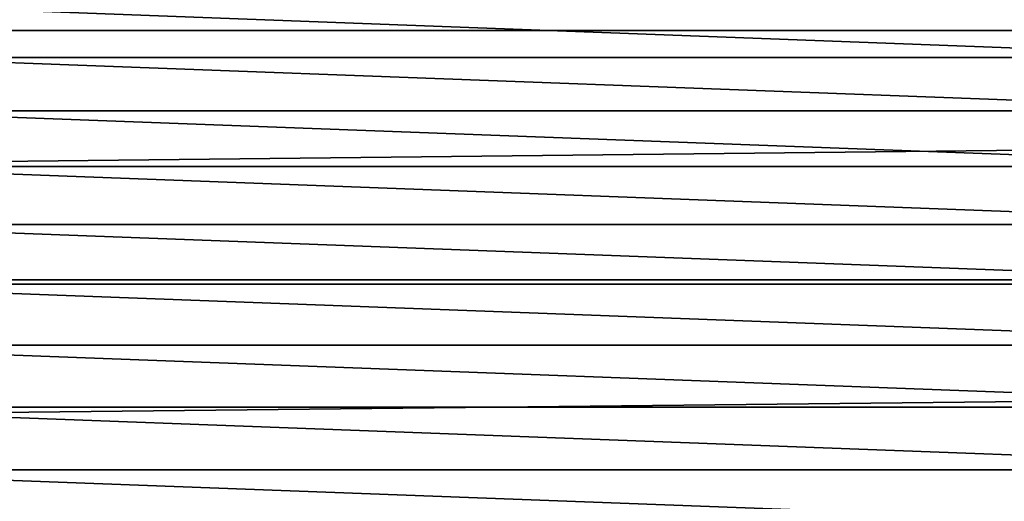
# Model space of a CAD drawing. Header units: metres. Extents: x -128 to 146, y -23 to 80.
# Tile 33 of 113: x -6.03 to 4.76, y 0.35 to 5.62. Entities that reach past the tile are written whole.
import ezdxf

# ---------------------------------------------------------------- set-up
doc = ezdxf.new("R2010")
doc.units = ezdxf.units.M
doc.layers.add('solid_509241_SW0001', color=7, linetype='CONTINUOUS')

msp = doc.modelspace()

# ---------------------------------------------------------------- linework, layer by layer
at = {"layer": 'solid_509241_SW0001'}
for points in [[(-127.5, 5.50426, 22.331661), (127.5, 5.50426, 22.331661), (127.5, 8.155912, 21.505373)], [(-127.5, 8.155912, 21.505373), (-127.5, 5.50426, 22.331661), (127.5, 8.155912, 21.505373)], [(-7.642651, 5.210797, -40), (-7.231997, 5.76721, -40), (7.642651, 5.210797, -40)], [(-7.231997, 5.76721, -40), (7.231997, 5.76721, -40), (7.642651, 5.210797, -40)], [(-127.5, 2.772344, 22.832304), (127.5, 2.772344, 22.832304), (127.5, 5.50426, 22.331661)], [(-127.5, 5.50426, 22.331661), (-127.5, 2.772344, 22.832304), (127.5, 5.50426, 22.331661)], [(-8.010773, 4.624931, -40), (-7.642651, 5.210797, -40), (8.010773, 4.624931, -40)], [(-7.642651, 5.210797, -40), (7.642651, 5.210797, -40), (8.010773, 4.624931, -40)], [(-8.333917, 4.013522, -40), (-8.010773, 4.624931, -40), (8.333917, 4.013522, -40)], [(-8.010773, 4.624931, -40), (8.010773, 4.624931, -40), (8.333917, 4.013522, -40)], [(-8.610602, 3.379346, -40), (-8.333917, 4.013522, -40), (8.610602, 3.379346, -40)], [(-8.333917, 4.013522, -40), (8.333917, 4.013522, -40), (8.610602, 3.379346, -40)], [(-8.839021, 2.726578, -40), (-8.610602, 3.379346, -40), (8.839021, 2.726578, -40)], [(-8.610602, 3.379346, -40), (8.610602, 3.379346, -40), (8.839021, 2.726578, -40)], [(-127.5, 0, 23), (127.5, 0, 23), (127.5, 2.772344, 22.832304)], [(-127.5, 2.772344, 22.832304), (-127.5, 0, 23), (127.5, 2.772344, 22.832304)], [(-9.018089, 2.058278, -40), (-8.839021, 2.726578, -40), (9.018089, 2.058278, -40)], [(-8.839021, 2.726578, -40), (8.839021, 2.726578, -40), (9.018089, 2.058278, -40)], [(-9.146676, 1.378703, -40), (-9.018089, 2.058278, -40), (9.146676, 1.378703, -40)], [(-9.018089, 2.058278, -40), (9.018089, 2.058278, -40), (9.146676, 1.378703, -40)], [(-9.224133, 0.691239, -40), (-9.146676, 1.378703, -40), (9.224133, 0.691239, -40)], [(-9.146676, 1.378703, -40), (9.146676, 1.378703, -40), (9.224133, 0.691239, -40)], [(-9.25, 0, -40), (-9.224133, 0.691239, -40), (9.25, 0, -40)], [(-9.224133, 0.691239, -40), (9.224133, 0.691239, -40), (9.25, 0, -40)]]:
    msp.add_3dface(points, dxfattribs=at)

doc.saveas('drawing.dxf')
